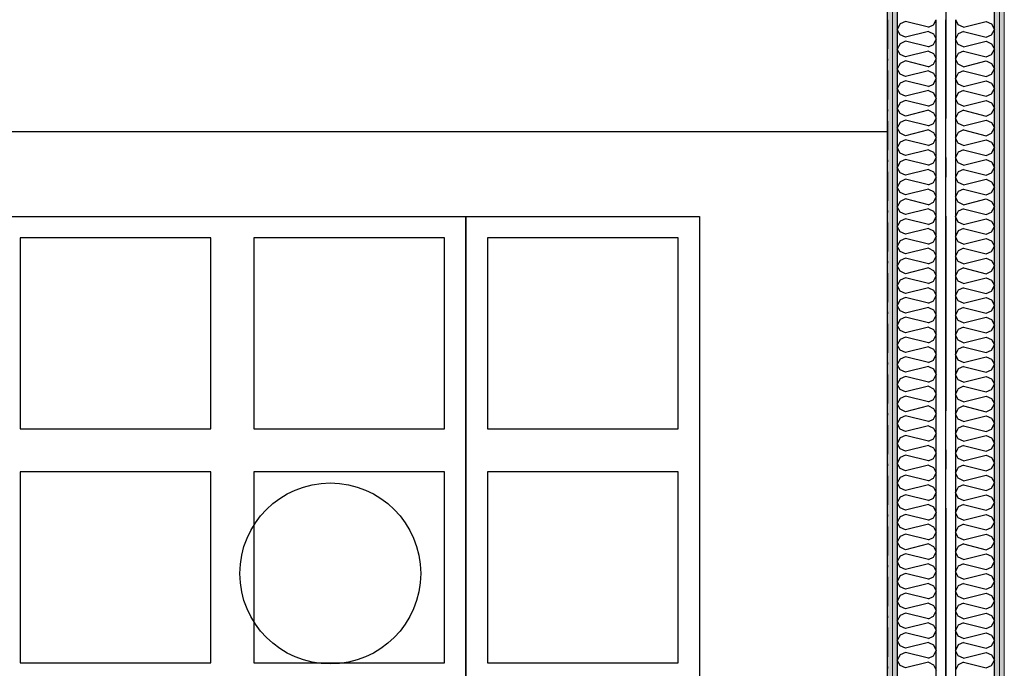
# Model space of a CAD drawing. Header units: millimetres. Extents: x -173281 to 144469, y -85977 to 83288.
# Tile 72 of 88: x -71052 to -68523, y -37176 to -35512. Entities that reach past the tile are written whole.
import ezdxf
from ezdxf.enums import TextEntityAlignment as Align

# ---------------------------------------------------------------- set-up
doc = ezdxf.new("R2010")
doc.units = ezdxf.units.MM
doc.header["$LTSCALE"] = 0.5
doc.header["$MEASUREMENT"] = 0
for name, pattern in [('Akselinje', [1500, 1000, -200, 100, -200]), ('Over snittplan', [260, 150, -50, 10, -50]), ('PLINE', [0])]:
    doc.linetypes.add(name, pattern=pattern)
doc.layers.add('236- Innvendig kledning og overflate(Nye konstruksjoner)', color=7, linetype='Continuous', lineweight=0)
for name, color, linetype in [('24-- Innervegger (Skravur)(Nye konstruksjoner)', 7, 'Continuous'), ('24-- Innervegger(Nye konstruksjoner)', 7, 'Continuous'), ('253- Oppforet gulv_ påstøp(Nye konstruksjoner)', 7, 'Continuous'), ('255- Gulvoverflate(Nye konstruksjoner)', 7, 'Continuous'), ('256- Faste himlinger og overflatebehandling(Nye konstruksjoner)', 7, 'Continuous'), ('68-- Inventar (løst)(Nye konstruksjoner)', 7, 'Continuous'), ('82-- Modullinjer', 7, 'Continuous'), ('862- M___Nettoareal(Nye konstruksjoner)', 7, 'Continuous'), ('862- M___Nettoareal(Polylinje)(Nye konstruksjoner)', 7, 'Continuous'), ('862- M___Nettoareal(Tekst)(Nye konstruksjoner)', 7, 'Continuous')]:
    doc.layers.add(name, color=color, linetype=linetype)
doc.styles.add('GENERATED_STYLE_1', font='arial.ttf')
doc.styles.add('GENERATED_STYLE_2', font='arial.ttf')
doc.linetypes.add('Lydfuge betonggolv', pattern='A,0,[5,A-2607.111 Plan 1. etasje1.Shx,S=3.968254,R=0,X=0,Y=-3.46945e-18],-600,0', length=600)
pattern_1 = [(270, (0, 0), (86.60254, 0), [0, -50]), (270, (43.3, -25), (86.60254, 0), [0, -50])]
pattern_2 = [(90, (0, 0), (-86.60254, 0), [0, -50]), (90, (-43.3, 25), (-86.60254, 0), [0, -50])]

# ---------------------------------------------------------------- blocks, each defined once
blk = doc.blocks.new('Musikkrom_A-135_1', base_point=(-73219, -33558.4))
at = {"layer": '862- M___Nettoareal(Polylinje)(Nye konstruksjoner)', "flags": 128}
blk.add_lwpolyline([(-77605.7, -31721.9), (-77588.2, -31721.9), (-77578.2, -31731.9), (-77578.2, -31901.9), (-77588.2, -31911.9), (-77605.7, -31911.9), (-77605.7, -35321.9), (-77588.2, -35321.9), (-77578.2, -35331.9), (-77578.2, -35501.9), (-77588.2, -35511.9), (-77605.7, -35511.9), (-77605.7, -38799.4), (-76398.2, -38799.4), (-68823.2, -38799.4), (-68823.2, -28446.9), (-77605.7, -28446.9)], close=True, dxfattribs=at)
at = {"layer": '862- M___Nettoareal(Tekst)(Nye konstruksjoner)', "style": 'GENERATED_STYLE_1'}
for tag, height, p in [('DUMMY_862', 150, (-73336.8, -33061.2)), ('ROOM_NAME', 150, (-73336.8, -34089.8)), ('DUMMY_861', 100, (-73494, -33689.6)), ('ROOM_NUMBER', 100, (-73494, -34078.4)), ('DUMMY_863', 100, (-73101.1, -34055.6))]:
    blk.add_attdef(tag, text='', height=height, rotation=90, dxfattribs=at).set_placement(p, align=Align.TOP_LEFT)
blk = doc.blocks.new('*X243')
at = {"layer": '24-- Innervegger (Skravur)(Nye konstruksjoner)', "linetype": 'PLINE'}
for p, q in [((-68790.5, -35522.8), (-68798.2, -35536.7)), ((-68776.9, -35516.7), (-68790.5, -35522.8)), ((-68718.2, -35531.3), (-68776.9, -35516.7)), ((-68718.2, -35531.3), (-68704.7, -35525.2)), ((-68704.7, -35525.2), (-68698.4, -35511.9)), ((-68790.5, -35550.5), (-68798.2, -35536.7)), ((-68776.9, -35556.6), (-68790.5, -35550.5)), ((-68718.2, -35542), (-68776.9, -35556.6)), ((-68718.2, -35542), (-68704.7, -35548.1)), ((-68704.7, -35548.1), (-68698.2, -35561.9)), ((-68790.5, -35573.4), (-68798.2, -35587.2)), ((-68776.9, -35567.3), (-68790.5, -35573.4)), ((-68718.2, -35581.9), (-68776.9, -35567.3)), ((-68718.2, -35581.9), (-68704.7, -35575.8)), ((-68704.7, -35575.8), (-68698.2, -35561.9)), ((-68790.5, -35601.1), (-68798.2, -35587.2)), ((-68776.9, -35607.2), (-68790.5, -35601.1)), ((-68718.2, -35592.6), (-68776.9, -35607.2)), ((-68718.2, -35592.6), (-68704.7, -35598.7)), ((-68704.7, -35598.7), (-68698.2, -35612.5)), ((-68790.5, -35624), (-68798.2, -35637.8)), ((-68776.9, -35617.8), (-68790.5, -35624)), ((-68718.2, -35632.5), (-68776.9, -35617.8)), ((-68718.2, -35632.5), (-68704.7, -35626.3)), ((-68704.7, -35626.3), (-68698.2, -35612.5)), ((-68790.5, -35651.6), (-68798.2, -35637.8)), ((-68776.9, -35657.8), (-68790.5, -35651.6)), ((-68718.2, -35643.1), (-68776.9, -35657.8)), ((-68718.2, -35643.1), (-68704.7, -35649.3)), ((-68704.7, -35649.3), (-68698.2, -35663.1)), ((-68790.5, -35674.6), (-68798.2, -35688.4)), ((-68776.9, -35668.4), (-68790.5, -35674.6)), ((-68718.2, -35683.1), (-68776.9, -35668.4)), ((-68718.2, -35683.1), (-68704.7, -35676.9)), ((-68704.7, -35676.9), (-68698.2, -35663.1)), ((-68790.5, -35702.2), (-68798.2, -35688.4)), ((-68776.9, -35708.4), (-68790.5, -35702.2)), ((-68718.2, -35693.7), (-68776.9, -35708.4)), ((-68718.2, -35693.7), (-68704.7, -35699.9)), ((-68704.7, -35699.9), (-68698.2, -35713.7)), ((-68790.5, -35725.2), (-68798.2, -35739)), ((-68776.9, -35719), (-68790.5, -35725.2)), ((-68718.2, -35733.7), (-68776.9, -35719)), ((-68718.2, -35733.7), (-68704.7, -35727.5)), ((-68704.7, -35727.5), (-68698.2, -35713.7)), ((-68790.5, -35752.8), (-68798.2, -35739)), ((-68776.9, -35759), (-68790.5, -35752.8)), ((-68718.2, -35744.3), (-68776.9, -35759)), ((-68718.2, -35744.3), (-68704.7, -35750.5)), ((-68704.7, -35750.5), (-68698.2, -35764.3)), ((-68790.5, -35775.8), (-68798.2, -35789.6)), ((-68776.9, -35769.6), (-68790.5, -35775.8)), ((-68718.2, -35784.3), (-68776.9, -35769.6)), ((-68718.2, -35784.3), (-68704.7, -35778.1)), ((-68704.7, -35778.1), (-68698.2, -35764.3)), ((-68790.5, -35803.4), (-68798.2, -35789.6)), ((-68776.9, -35809.6), (-68790.5, -35803.4)), ((-68718.2, -35794.9), (-68776.9, -35809.6)), ((-68718.2, -35794.9), (-68704.7, -35801.1)), ((-68704.7, -35801.1), (-68698.2, -35814.9)), ((-68790.5, -35826.4), (-68798.2, -35840.2)), ((-68776.9, -35820.2), (-68790.5, -35826.4)), ((-68718.2, -35834.9), (-68776.9, -35820.2)), ((-68718.2, -35834.9), (-68704.7, -35828.7)), ((-68704.7, -35828.7), (-68698.2, -35814.9)), ((-68790.5, -35854), (-68798.2, -35840.2)), ((-68776.9, -35860.1), (-68790.5, -35854)), ((-68718.2, -35845.5), (-68776.9, -35860.1)), ((-68718.2, -35845.5), (-68704.7, -35851.6)), ((-68704.7, -35851.6), (-68698.2, -35865.5)), ((-68790.5, -35876.9), (-68798.2, -35890.8)), ((-68776.9, -35870.8), (-68790.5, -35876.9)), ((-68718.2, -35885.4), (-68776.9, -35870.8)), ((-68718.2, -35885.4), (-68704.7, -35879.3)), ((-68704.7, -35879.3), (-68698.2, -35865.5)), ((-68790.5, -35904.6), (-68798.2, -35890.8)), ((-68776.9, -35910.7), (-68790.5, -35904.6)), ((-68718.2, -35896.1), (-68776.9, -35910.7)), ((-68718.2, -35896.1), (-68704.7, -35902.2)), ((-68704.7, -35902.2), (-68698.2, -35916)), ((-68790.5, -35927.5), (-68798.2, -35941.3)), ((-68776.9, -35921.4), (-68790.5, -35927.5)), ((-68718.2, -35936), (-68776.9, -35921.4)), ((-68718.2, -35936), (-68704.7, -35929.9)), ((-68704.7, -35929.9), (-68698.2, -35916)), ((-68790.5, -35955.2), (-68798.2, -35941.3)), ((-68776.9, -35961.3), (-68790.5, -35955.2)), ((-68718.2, -35946.7), (-68776.9, -35961.3)), ((-68718.2, -35946.7), (-68704.7, -35952.8)), ((-68704.7, -35952.8), (-68698.2, -35966.6)), ((-68790.5, -35978.1), (-68798.2, -35991.9)), ((-68776.9, -35971.9), (-68790.5, -35978.1)), ((-68718.2, -35986.6), (-68776.9, -35971.9)), ((-68718.2, -35986.6), (-68704.7, -35980.4)), ((-68704.7, -35980.4), (-68698.2, -35966.6)), ((-68790.5, -36005.7), (-68798.2, -35991.9)), ((-68776.9, -36011.9), (-68790.5, -36005.7)), ((-68718.2, -35997.2), (-68776.9, -36011.9)), ((-68718.2, -35997.2), (-68704.7, -36003.4)), ((-68704.7, -36003.4), (-68698.2, -36017.2)), ((-68790.5, -36028.7), (-68798.2, -36042.5)), ((-68776.9, -36022.5), (-68790.5, -36028.7)), ((-68718.2, -36037.2), (-68776.9, -36022.5)), ((-68718.2, -36037.2), (-68704.7, -36031)), ((-68704.7, -36031), (-68698.2, -36017.2)), ((-68790.5, -36056.3), (-68798.2, -36042.5)), ((-68776.9, -36062.5), (-68790.5, -36056.3)), ((-68718.2, -36047.8), (-68776.9, -36062.5)), ((-68718.2, -36047.8), (-68704.7, -36054)), ((-68704.7, -36054), (-68698.2, -36067.8)), ((-68790.5, -36079.3), (-68798.2, -36093.1)), ((-68776.9, -36073.1), (-68790.5, -36079.3)), ((-68718.2, -36087.8), (-68776.9, -36073.1)), ((-68718.2, -36087.8), (-68704.7, -36081.6)), ((-68704.7, -36081.6), (-68698.2, -36067.8)), ((-68790.5, -36106.9), (-68798.2, -36093.1)), ((-68776.9, -36113.1), (-68790.5, -36106.9)), ((-68718.2, -36098.4), (-68776.9, -36113.1)), ((-68718.2, -36098.4), (-68704.7, -36104.6)), ((-68704.7, -36104.6), (-68698.2, -36118.4)), ((-68790.5, -36129.9), (-68798.2, -36143.7)), ((-68776.9, -36123.7), (-68790.5, -36129.9)), ((-68718.2, -36138.4), (-68776.9, -36123.7)), ((-68718.2, -36138.4), (-68704.7, -36132.2)), ((-68704.7, -36132.2), (-68698.2, -36118.4)), ((-68790.5, -36157.5), (-68798.2, -36143.7)), ((-68776.9, -36163.7), (-68790.5, -36157.5)), ((-68718.2, -36149), (-68776.9, -36163.7)), ((-68718.2, -36149), (-68704.7, -36155.2)), ((-68704.7, -36155.2), (-68698.2, -36169)), ((-68790.5, -36180.5), (-68798.2, -36194.3)), ((-68776.9, -36174.3), (-68790.5, -36180.5)), ((-68718.2, -36189), (-68776.9, -36174.3)), ((-68718.2, -36189), (-68704.7, -36182.8)), ((-68704.7, -36182.8), (-68698.2, -36169)), ((-68790.5, -36208.1), (-68798.2, -36194.3)), ((-68776.9, -36214.3), (-68790.5, -36208.1)), ((-68718.2, -36199.6), (-68776.9, -36214.3)), ((-68718.2, -36199.6), (-68704.7, -36205.8)), ((-68704.7, -36205.8), (-68698.2, -36219.6)), ((-68790.5, -36231), (-68798.2, -36244.9)), ((-68776.9, -36224.9), (-68790.5, -36231)), ((-68718.2, -36239.5), (-68776.9, -36224.9)), ((-68718.2, -36239.5), (-68704.7, -36233.4)), ((-68704.7, -36233.4), (-68698.2, -36219.6)), ((-68790.5, -36258.7), (-68798.2, -36244.9)), ((-68776.9, -36264.8), (-68790.5, -36258.7)), ((-68718.2, -36250.2), (-68776.9, -36264.8)), ((-68718.2, -36250.2), (-68704.7, -36256.3)), ((-68704.7, -36256.3), (-68698.2, -36270.2)), ((-68790.5, -36281.6), (-68798.2, -36295.4)), ((-68776.9, -36275.5), (-68790.5, -36281.6)), ((-68718.2, -36290.1), (-68776.9, -36275.5)), ((-68718.2, -36290.1), (-68704.7, -36284)), ((-68704.7, -36284), (-68698.2, -36270.2)), ((-68790.5, -36309.3), (-68798.2, -36295.4)), ((-68776.9, -36315.4), (-68790.5, -36309.3)), ((-68718.2, -36300.8), (-68776.9, -36315.4)), ((-68718.2, -36300.8), (-68704.7, -36306.9)), ((-68704.7, -36306.9), (-68698.2, -36320.7)), ((-68790.5, -36332.2), (-68798.2, -36346)), ((-68776.9, -36326.1), (-68790.5, -36332.2)), ((-68718.2, -36340.7), (-68776.9, -36326.1)), ((-68718.2, -36340.7), (-68704.7, -36334.6)), ((-68704.7, -36334.6), (-68698.2, -36320.7)), ((-68790.5, -36359.8), (-68798.2, -36346)), ((-68776.9, -36366), (-68790.5, -36359.8)), ((-68718.2, -36351.3), (-68776.9, -36366)), ((-68718.2, -36351.3), (-68704.7, -36357.5)), ((-68704.7, -36357.5), (-68698.2, -36371.3)), ((-68790.5, -36382.8), (-68798.2, -36396.6)), ((-68776.9, -36376.6), (-68790.5, -36382.8)), ((-68718.2, -36391.3), (-68776.9, -36376.6)), ((-68718.2, -36391.3), (-68704.7, -36385.1)), ((-68704.7, -36385.1), (-68698.2, -36371.3)), ((-68790.5, -36410.4), (-68798.2, -36396.6)), ((-68776.9, -36416.6), (-68790.5, -36410.4)), ((-68718.2, -36401.9), (-68776.9, -36416.6)), ((-68718.2, -36401.9), (-68704.7, -36408.1)), ((-68704.7, -36408.1), (-68698.2, -36421.9)), ((-68790.5, -36433.4), (-68798.2, -36447.2)), ((-68776.9, -36427.2), (-68790.5, -36433.4)), ((-68718.2, -36441.9), (-68776.9, -36427.2)), ((-68718.2, -36441.9), (-68704.7, -36435.7)), ((-68704.7, -36435.7), (-68698.2, -36421.9)), ((-68790.5, -36461), (-68798.2, -36447.2)), ((-68776.9, -36467.2), (-68790.5, -36461)), ((-68718.2, -36452.5), (-68776.9, -36467.2)), ((-68718.2, -36452.5), (-68704.7, -36458.7)), ((-68704.7, -36458.7), (-68698.2, -36472.5)), ((-68790.5, -36484), (-68798.2, -36497.8)), ((-68776.9, -36477.8), (-68790.5, -36484)), ((-68718.2, -36492.5), (-68776.9, -36477.8)), ((-68718.2, -36492.5), (-68704.7, -36486.3)), ((-68704.7, -36486.3), (-68698.2, -36472.5)), ((-68790.5, -36511.6), (-68798.2, -36497.8)), ((-68776.9, -36517.8), (-68790.5, -36511.6)), ((-68718.2, -36503.1), (-68776.9, -36517.8)), ((-68718.2, -36503.1), (-68704.7, -36509.3)), ((-68704.7, -36509.3), (-68698.2, -36523.1)), ((-68790.5, -36534.6), (-68798.2, -36548.4)), ((-68776.9, -36528.4), (-68790.5, -36534.6)), ((-68718.2, -36543.1), (-68776.9, -36528.4)), ((-68718.2, -36543.1), (-68704.7, -36536.9)), ((-68704.7, -36536.9), (-68698.2, -36523.1)), ((-68790.5, -36562.2), (-68798.2, -36548.4)), ((-68776.9, -36568.4), (-68790.5, -36562.2)), ((-68718.2, -36553.7), (-68776.9, -36568.4)), ((-68718.2, -36553.7), (-68704.7, -36559.9)), ((-68704.7, -36559.9), (-68698.2, -36573.7)), ((-68790.5, -36585.1), (-68798.2, -36599)), ((-68776.9, -36579), (-68790.5, -36585.1)), ((-68718.2, -36593.6), (-68776.9, -36579)), ((-68718.2, -36593.6), (-68704.7, -36587.5)), ((-68704.7, -36587.5), (-68698.2, -36573.7)), ((-68790.5, -36612.8), (-68798.2, -36599)), ((-68776.9, -36618.9), (-68790.5, -36612.8)), ((-68718.2, -36604.3), (-68776.9, -36618.9)), ((-68718.2, -36604.3), (-68704.7, -36610.4)), ((-68704.7, -36610.4), (-68698.2, -36624.3)), ((-68790.5, -36635.7), (-68798.2, -36649.5)), ((-68776.9, -36629.6), (-68790.5, -36635.7)), ((-68718.2, -36644.2), (-68776.9, -36629.6)), ((-68718.2, -36644.2), (-68704.7, -36638.1)), ((-68704.7, -36638.1), (-68698.2, -36624.3)), ((-68790.5, -36663.4), (-68798.2, -36649.5)), ((-68776.9, -36669.5), (-68790.5, -36663.4)), ((-68718.2, -36654.9), (-68776.9, -36669.5)), ((-68718.2, -36654.9), (-68704.7, -36661)), ((-68704.7, -36661), (-68698.2, -36674.8)), ((-68790.5, -36686.3), (-68798.2, -36700.1)), ((-68776.9, -36680.2), (-68790.5, -36686.3)), ((-68718.2, -36694.8), (-68776.9, -36680.2)), ((-68718.2, -36694.8), (-68704.7, -36688.7)), ((-68704.7, -36688.7), (-68698.2, -36674.8)), ((-68790.5, -36713.9), (-68798.2, -36700.1)), ((-68776.9, -36720.1), (-68790.5, -36713.9)), ((-68718.2, -36705.4), (-68776.9, -36720.1)), ((-68718.2, -36705.4), (-68704.7, -36711.6)), ((-68704.7, -36711.6), (-68698.2, -36725.4)), ((-68790.5, -36736.9), (-68798.2, -36750.7)), ((-68776.9, -36730.7), (-68790.5, -36736.9)), ((-68718.2, -36745.4), (-68776.9, -36730.7)), ((-68718.2, -36745.4), (-68704.7, -36739.2)), ((-68704.7, -36739.2), (-68698.2, -36725.4)), ((-68790.5, -36764.5), (-68798.2, -36750.7)), ((-68776.9, -36770.7), (-68790.5, -36764.5)), ((-68718.2, -36756), (-68776.9, -36770.7)), ((-68718.2, -36756), (-68704.7, -36762.2)), ((-68704.7, -36762.2), (-68698.2, -36776)), ((-68790.5, -36787.5), (-68798.2, -36801.3)), ((-68776.9, -36781.3), (-68790.5, -36787.5)), ((-68718.2, -36796), (-68776.9, -36781.3)), ((-68718.2, -36796), (-68704.7, -36789.8)), ((-68704.7, -36789.8), (-68698.2, -36776)), ((-68790.5, -36815.1), (-68798.2, -36801.3)), ((-68776.9, -36821.3), (-68790.5, -36815.1)), ((-68718.2, -36806.6), (-68776.9, -36821.3)), ((-68718.2, -36806.6), (-68704.7, -36812.8)), ((-68704.7, -36812.8), (-68698.2, -36826.6)), ((-68790.5, -36838.1), (-68798.2, -36851.9)), ((-68776.9, -36831.9), (-68790.5, -36838.1)), ((-68718.2, -36846.6), (-68776.9, -36831.9)), ((-68718.2, -36846.6), (-68704.7, -36840.4)), ((-68704.7, -36840.4), (-68698.2, -36826.6)), ((-68790.5, -36865.7), (-68798.2, -36851.9)), ((-68776.9, -36871.9), (-68790.5, -36865.7)), ((-68718.2, -36857.2), (-68776.9, -36871.9)), ((-68718.2, -36857.2), (-68704.7, -36863.4)), ((-68704.7, -36863.4), (-68698.2, -36877.2)), ((-68790.5, -36888.7), (-68798.2, -36902.5)), ((-68776.9, -36882.5), (-68790.5, -36888.7)), ((-68718.2, -36897.2), (-68776.9, -36882.5)), ((-68718.2, -36897.2), (-68704.7, -36891)), ((-68704.7, -36891), (-68698.2, -36877.2)), ((-68790.5, -36916.3), (-68798.2, -36902.5)), ((-68776.9, -36922.5), (-68790.5, -36916.3)), ((-68718.2, -36907.8), (-68776.9, -36922.5)), ((-68718.2, -36907.8), (-68704.7, -36914)), ((-68704.7, -36914), (-68698.2, -36927.8)), ((-68790.5, -36939.2), (-68798.2, -36953.1)), ((-68776.9, -36933.1), (-68790.5, -36939.2)), ((-68718.2, -36947.7), (-68776.9, -36933.1)), ((-68718.2, -36947.7), (-68704.7, -36941.6)), ((-68704.7, -36941.6), (-68698.2, -36927.8)), ((-68790.5, -36966.9), (-68798.2, -36953.1)), ((-68776.9, -36973), (-68790.5, -36966.9)), ((-68718.2, -36958.4), (-68776.9, -36973)), ((-68718.2, -36958.4), (-68704.7, -36964.5)), ((-68704.7, -36964.5), (-68698.2, -36978.4)), ((-68790.5, -36989.8), (-68798.2, -37003.6)), ((-68776.9, -36983.7), (-68790.5, -36989.8)), ((-68718.2, -36998.3), (-68776.9, -36983.7)), ((-68718.2, -36998.3), (-68704.7, -36992.2)), ((-68704.7, -36992.2), (-68698.2, -36978.4)), ((-68790.5, -37017.5), (-68798.2, -37003.6)), ((-68776.9, -37023.6), (-68790.5, -37017.5)), ((-68718.2, -37009), (-68776.9, -37023.6)), ((-68718.2, -37009), (-68704.7, -37015.1)), ((-68704.7, -37015.1), (-68698.2, -37028.9)), ((-68790.5, -37040.4), (-68798.2, -37054.2)), ((-68776.9, -37034.3), (-68790.5, -37040.4)), ((-68718.2, -37048.9), (-68776.9, -37034.3)), ((-68718.2, -37048.9), (-68704.7, -37042.8)), ((-68704.7, -37042.8), (-68698.2, -37028.9)), ((-68790.5, -37068), (-68798.2, -37054.2)), ((-68776.9, -37074.2), (-68790.5, -37068)), ((-68718.2, -37059.5), (-68776.9, -37074.2)), ((-68718.2, -37059.5), (-68704.7, -37065.7)), ((-68704.7, -37065.7), (-68698.2, -37079.5)), ((-68790.5, -37091), (-68798.2, -37104.8)), ((-68776.9, -37084.8), (-68790.5, -37091)), ((-68718.2, -37099.5), (-68776.9, -37084.8)), ((-68718.2, -37099.5), (-68704.7, -37093.3)), ((-68704.7, -37093.3), (-68698.2, -37079.5)), ((-68790.5, -37118.6), (-68798.2, -37104.8)), ((-68776.9, -37124.8), (-68790.5, -37118.6)), ((-68718.2, -37110.1), (-68776.9, -37124.8)), ((-68718.2, -37110.1), (-68704.7, -37116.3)), ((-68704.7, -37116.3), (-68698.2, -37130.1)), ((-68790.5, -37141.6), (-68798.2, -37155.4)), ((-68776.9, -37135.4), (-68790.5, -37141.6)), ((-68718.2, -37150.1), (-68776.9, -37135.4)), ((-68718.2, -37150.1), (-68704.7, -37143.9)), ((-68704.7, -37143.9), (-68698.2, -37130.1)), ((-68790.5, -37169.2), (-68798.2, -37155.4)), ((-68776.9, -37175.4), (-68790.5, -37169.2)), ((-68718.2, -37160.7), (-68776.9, -37175.4)), ((-68718.2, -37160.7), (-68704.7, -37166.9)), ((-68704.7, -37166.9), (-68698.2, -37180.7))]:
    blk.add_line(p, q, dxfattribs=at)
blk = doc.blocks.new('*X932')
at = {"layer": '24-- Innervegger (Skravur)(Nye konstruksjoner)', "linetype": 'PLINE'}
for p, q in [((-68641.6, -35525.2), (-68647.9, -35511.9)), ((-68628.1, -35531.3), (-68641.6, -35525.2)), ((-68628.1, -35531.3), (-68569.4, -35516.7)), ((-68569.4, -35516.7), (-68555.9, -35522.8)), ((-68555.9, -35522.8), (-68548.2, -35536.7)), ((-68641.6, -35548.1), (-68648.2, -35561.9)), ((-68628.1, -35542), (-68641.6, -35548.1)), ((-68628.1, -35542), (-68569.4, -35556.6)), ((-68569.4, -35556.6), (-68555.9, -35550.5)), ((-68555.9, -35550.5), (-68548.2, -35536.7)), ((-68641.6, -35575.8), (-68648.2, -35561.9)), ((-68628.1, -35581.9), (-68641.6, -35575.8)), ((-68628.1, -35581.9), (-68569.4, -35567.3)), ((-68569.4, -35567.3), (-68555.9, -35573.4)), ((-68555.9, -35573.4), (-68548.2, -35587.2)), ((-68641.6, -35598.7), (-68648.2, -35612.5)), ((-68628.1, -35592.6), (-68641.6, -35598.7)), ((-68628.1, -35592.6), (-68569.4, -35607.2)), ((-68569.4, -35607.2), (-68555.9, -35601.1)), ((-68555.9, -35601.1), (-68548.2, -35587.2)), ((-68641.6, -35626.3), (-68648.2, -35612.5)), ((-68628.1, -35632.5), (-68641.6, -35626.3)), ((-68628.1, -35632.5), (-68569.4, -35617.8)), ((-68569.4, -35617.8), (-68555.9, -35624)), ((-68555.9, -35624), (-68548.2, -35637.8)), ((-68641.6, -35649.3), (-68648.2, -35663.1)), ((-68628.1, -35643.1), (-68641.6, -35649.3)), ((-68628.1, -35643.1), (-68569.4, -35657.8)), ((-68569.4, -35657.8), (-68555.9, -35651.6)), ((-68555.9, -35651.6), (-68548.2, -35637.8)), ((-68641.6, -35676.9), (-68648.2, -35663.1)), ((-68628.1, -35683.1), (-68641.6, -35676.9)), ((-68628.1, -35683.1), (-68569.4, -35668.4)), ((-68569.4, -35668.4), (-68555.9, -35674.6)), ((-68555.9, -35674.6), (-68548.2, -35688.4)), ((-68641.6, -35699.9), (-68648.2, -35713.7)), ((-68628.1, -35693.7), (-68641.6, -35699.9)), ((-68628.1, -35693.7), (-68569.4, -35708.4)), ((-68569.4, -35708.4), (-68555.9, -35702.2)), ((-68555.9, -35702.2), (-68548.2, -35688.4)), ((-68641.6, -35727.5), (-68648.2, -35713.7)), ((-68628.1, -35733.7), (-68641.6, -35727.5)), ((-68628.1, -35733.7), (-68569.4, -35719)), ((-68569.4, -35719), (-68555.9, -35725.2)), ((-68555.9, -35725.2), (-68548.2, -35739)), ((-68641.6, -35750.5), (-68648.2, -35764.3)), ((-68628.1, -35744.3), (-68641.6, -35750.5)), ((-68628.1, -35744.3), (-68569.4, -35759)), ((-68569.4, -35759), (-68555.9, -35752.8)), ((-68555.9, -35752.8), (-68548.2, -35739)), ((-68641.6, -35778.1), (-68648.2, -35764.3)), ((-68628.1, -35784.3), (-68641.6, -35778.1)), ((-68628.1, -35784.3), (-68569.4, -35769.6)), ((-68569.4, -35769.6), (-68555.9, -35775.8)), ((-68555.9, -35775.8), (-68548.2, -35789.6)), ((-68641.6, -35801.1), (-68648.2, -35814.9)), ((-68628.1, -35794.9), (-68641.6, -35801.1)), ((-68628.1, -35794.9), (-68569.4, -35809.6)), ((-68569.4, -35809.6), (-68555.9, -35803.4)), ((-68555.9, -35803.4), (-68548.2, -35789.6)), ((-68641.6, -35828.7), (-68648.2, -35814.9)), ((-68628.1, -35834.9), (-68641.6, -35828.7)), ((-68628.1, -35834.9), (-68569.4, -35820.2)), ((-68569.4, -35820.2), (-68555.9, -35826.4)), ((-68555.9, -35826.4), (-68548.2, -35840.2)), ((-68641.6, -35851.6), (-68648.2, -35865.5)), ((-68628.1, -35845.5), (-68641.6, -35851.6)), ((-68628.1, -35845.5), (-68569.4, -35860.1)), ((-68569.4, -35860.1), (-68555.9, -35854)), ((-68555.9, -35854), (-68548.2, -35840.2)), ((-68641.6, -35879.3), (-68648.2, -35865.5)), ((-68628.1, -35885.4), (-68641.6, -35879.3)), ((-68628.1, -35885.4), (-68569.4, -35870.8)), ((-68569.4, -35870.8), (-68555.9, -35876.9)), ((-68555.9, -35876.9), (-68548.2, -35890.8)), ((-68641.6, -35902.2), (-68648.2, -35916)), ((-68628.1, -35896.1), (-68641.6, -35902.2)), ((-68628.1, -35896.1), (-68569.4, -35910.7)), ((-68569.4, -35910.7), (-68555.9, -35904.6)), ((-68555.9, -35904.6), (-68548.2, -35890.8)), ((-68641.6, -35929.9), (-68648.2, -35916)), ((-68628.1, -35936), (-68641.6, -35929.9)), ((-68628.1, -35936), (-68569.4, -35921.4)), ((-68569.4, -35921.4), (-68555.9, -35927.5)), ((-68555.9, -35927.5), (-68548.2, -35941.3)), ((-68641.6, -35952.8), (-68648.2, -35966.6)), ((-68628.1, -35946.7), (-68641.6, -35952.8)), ((-68628.1, -35946.7), (-68569.4, -35961.3)), ((-68569.4, -35961.3), (-68555.9, -35955.2)), ((-68555.9, -35955.2), (-68548.2, -35941.3)), ((-68641.6, -35980.4), (-68648.2, -35966.6)), ((-68628.1, -35986.6), (-68641.6, -35980.4)), ((-68628.1, -35986.6), (-68569.4, -35971.9)), ((-68569.4, -35971.9), (-68555.9, -35978.1)), ((-68555.9, -35978.1), (-68548.2, -35991.9)), ((-68641.6, -36003.4), (-68648.2, -36017.2)), ((-68628.1, -35997.2), (-68641.6, -36003.4)), ((-68628.1, -35997.2), (-68569.4, -36011.9)), ((-68569.4, -36011.9), (-68555.9, -36005.7)), ((-68555.9, -36005.7), (-68548.2, -35991.9)), ((-68641.6, -36031), (-68648.2, -36017.2)), ((-68628.1, -36037.2), (-68641.6, -36031)), ((-68628.1, -36037.2), (-68569.4, -36022.5)), ((-68569.4, -36022.5), (-68555.9, -36028.7)), ((-68555.9, -36028.7), (-68548.2, -36042.5)), ((-68641.6, -36054), (-68648.2, -36067.8)), ((-68628.1, -36047.8), (-68641.6, -36054)), ((-68628.1, -36047.8), (-68569.4, -36062.5)), ((-68569.4, -36062.5), (-68555.9, -36056.3)), ((-68555.9, -36056.3), (-68548.2, -36042.5)), ((-68641.6, -36081.6), (-68648.2, -36067.8)), ((-68628.1, -36087.8), (-68641.6, -36081.6)), ((-68628.1, -36087.8), (-68569.4, -36073.1)), ((-68569.4, -36073.1), (-68555.9, -36079.3)), ((-68555.9, -36079.3), (-68548.2, -36093.1)), ((-68641.6, -36104.6), (-68648.2, -36118.4)), ((-68628.1, -36098.4), (-68641.6, -36104.6)), ((-68628.1, -36098.4), (-68569.4, -36113.1)), ((-68569.4, -36113.1), (-68555.9, -36106.9)), ((-68555.9, -36106.9), (-68548.2, -36093.1)), ((-68641.6, -36132.2), (-68648.2, -36118.4)), ((-68628.1, -36138.4), (-68641.6, -36132.2)), ((-68628.1, -36138.4), (-68569.4, -36123.7)), ((-68569.4, -36123.7), (-68555.9, -36129.9)), ((-68555.9, -36129.9), (-68548.2, -36143.7)), ((-68641.6, -36155.2), (-68648.2, -36169)), ((-68628.1, -36149), (-68641.6, -36155.2)), ((-68628.1, -36149), (-68569.4, -36163.7)), ((-68569.4, -36163.7), (-68555.9, -36157.5)), ((-68555.9, -36157.5), (-68548.2, -36143.7)), ((-68641.6, -36182.8), (-68648.2, -36169)), ((-68628.1, -36189), (-68641.6, -36182.8)), ((-68628.1, -36189), (-68569.4, -36174.3)), ((-68569.4, -36174.3), (-68555.9, -36180.5)), ((-68555.9, -36180.5), (-68548.2, -36194.3)), ((-68641.6, -36205.8), (-68648.2, -36219.6)), ((-68628.1, -36199.6), (-68641.6, -36205.8)), ((-68628.1, -36199.6), (-68569.4, -36214.3)), ((-68569.4, -36214.3), (-68555.9, -36208.1)), ((-68555.9, -36208.1), (-68548.2, -36194.3)), ((-68641.6, -36233.4), (-68648.2, -36219.6)), ((-68628.1, -36239.5), (-68641.6, -36233.4)), ((-68628.1, -36239.5), (-68569.4, -36224.9)), ((-68569.4, -36224.9), (-68555.9, -36231)), ((-68555.9, -36231), (-68548.2, -36244.9)), ((-68641.6, -36256.3), (-68648.2, -36270.2)), ((-68628.1, -36250.2), (-68641.6, -36256.3)), ((-68628.1, -36250.2), (-68569.4, -36264.8)), ((-68569.4, -36264.8), (-68555.9, -36258.7)), ((-68555.9, -36258.7), (-68548.2, -36244.9)), ((-68641.6, -36284), (-68648.2, -36270.2)), ((-68628.1, -36290.1), (-68641.6, -36284)), ((-68628.1, -36290.1), (-68569.4, -36275.5)), ((-68569.4, -36275.5), (-68555.9, -36281.6)), ((-68555.9, -36281.6), (-68548.2, -36295.4)), ((-68641.6, -36306.9), (-68648.2, -36320.7)), ((-68628.1, -36300.8), (-68641.6, -36306.9)), ((-68628.1, -36300.8), (-68569.4, -36315.4)), ((-68569.4, -36315.4), (-68555.9, -36309.3)), ((-68555.9, -36309.3), (-68548.2, -36295.4)), ((-68641.6, -36334.6), (-68648.2, -36320.7)), ((-68628.1, -36340.7), (-68641.6, -36334.6)), ((-68628.1, -36340.7), (-68569.4, -36326.1)), ((-68569.4, -36326.1), (-68555.9, -36332.2)), ((-68555.9, -36332.2), (-68548.2, -36346)), ((-68641.6, -36357.5), (-68648.2, -36371.3)), ((-68628.1, -36351.3), (-68641.6, -36357.5)), ((-68628.1, -36351.3), (-68569.4, -36366)), ((-68569.4, -36366), (-68555.9, -36359.8)), ((-68555.9, -36359.8), (-68548.2, -36346)), ((-68641.6, -36385.1), (-68648.2, -36371.3)), ((-68628.1, -36391.3), (-68641.6, -36385.1)), ((-68628.1, -36391.3), (-68569.4, -36376.6)), ((-68569.4, -36376.6), (-68555.9, -36382.8)), ((-68555.9, -36382.8), (-68548.2, -36396.6)), ((-68641.6, -36408.1), (-68648.2, -36421.9)), ((-68628.1, -36401.9), (-68641.6, -36408.1)), ((-68628.1, -36401.9), (-68569.4, -36416.6)), ((-68569.4, -36416.6), (-68555.9, -36410.4)), ((-68555.9, -36410.4), (-68548.2, -36396.6)), ((-68641.6, -36435.7), (-68648.2, -36421.9)), ((-68628.1, -36441.9), (-68641.6, -36435.7)), ((-68628.1, -36441.9), (-68569.4, -36427.2)), ((-68569.4, -36427.2), (-68555.9, -36433.4)), ((-68555.9, -36433.4), (-68548.2, -36447.2)), ((-68641.6, -36458.7), (-68648.2, -36472.5)), ((-68628.1, -36452.5), (-68641.6, -36458.7)), ((-68628.1, -36452.5), (-68569.4, -36467.2)), ((-68569.4, -36467.2), (-68555.9, -36461)), ((-68555.9, -36461), (-68548.2, -36447.2)), ((-68641.6, -36486.3), (-68648.2, -36472.5)), ((-68628.1, -36492.5), (-68641.6, -36486.3)), ((-68628.1, -36492.5), (-68569.4, -36477.8)), ((-68569.4, -36477.8), (-68555.9, -36484)), ((-68555.9, -36484), (-68548.2, -36497.8)), ((-68641.6, -36509.3), (-68648.2, -36523.1)), ((-68628.1, -36503.1), (-68641.6, -36509.3)), ((-68628.1, -36503.1), (-68569.4, -36517.8)), ((-68569.4, -36517.8), (-68555.9, -36511.6)), ((-68555.9, -36511.6), (-68548.2, -36497.8)), ((-68641.6, -36536.9), (-68648.2, -36523.1)), ((-68628.1, -36543.1), (-68641.6, -36536.9)), ((-68628.1, -36543.1), (-68569.4, -36528.4)), ((-68569.4, -36528.4), (-68555.9, -36534.6)), ((-68555.9, -36534.6), (-68548.2, -36548.4)), ((-68641.6, -36559.9), (-68648.2, -36573.7)), ((-68628.1, -36553.7), (-68641.6, -36559.9)), ((-68628.1, -36553.7), (-68569.4, -36568.4)), ((-68569.4, -36568.4), (-68555.9, -36562.2)), ((-68555.9, -36562.2), (-68548.2, -36548.4)), ((-68641.6, -36587.5), (-68648.2, -36573.7)), ((-68628.1, -36593.6), (-68641.6, -36587.5)), ((-68628.1, -36593.6), (-68569.4, -36579)), ((-68569.4, -36579), (-68555.9, -36585.1)), ((-68555.9, -36585.1), (-68548.2, -36599)), ((-68641.6, -36610.4), (-68648.2, -36624.3)), ((-68628.1, -36604.3), (-68641.6, -36610.4)), ((-68628.1, -36604.3), (-68569.4, -36618.9)), ((-68569.4, -36618.9), (-68555.9, -36612.8)), ((-68555.9, -36612.8), (-68548.2, -36599)), ((-68641.6, -36638.1), (-68648.2, -36624.3)), ((-68628.1, -36644.2), (-68641.6, -36638.1)), ((-68628.1, -36644.2), (-68569.4, -36629.6)), ((-68569.4, -36629.6), (-68555.9, -36635.7)), ((-68555.9, -36635.7), (-68548.2, -36649.5)), ((-68641.6, -36661), (-68648.2, -36674.8)), ((-68628.1, -36654.9), (-68641.6, -36661)), ((-68628.1, -36654.9), (-68569.4, -36669.5)), ((-68569.4, -36669.5), (-68555.9, -36663.4)), ((-68555.9, -36663.4), (-68548.2, -36649.5)), ((-68641.6, -36688.7), (-68648.2, -36674.8)), ((-68628.1, -36694.8), (-68641.6, -36688.7)), ((-68628.1, -36694.8), (-68569.4, -36680.2)), ((-68569.4, -36680.2), (-68555.9, -36686.3)), ((-68555.9, -36686.3), (-68548.2, -36700.1)), ((-68641.6, -36711.6), (-68648.2, -36725.4)), ((-68628.1, -36705.4), (-68641.6, -36711.6)), ((-68628.1, -36705.4), (-68569.4, -36720.1)), ((-68569.4, -36720.1), (-68555.9, -36713.9)), ((-68555.9, -36713.9), (-68548.2, -36700.1)), ((-68641.6, -36739.2), (-68648.2, -36725.4)), ((-68628.1, -36745.4), (-68641.6, -36739.2)), ((-68628.1, -36745.4), (-68569.4, -36730.7)), ((-68569.4, -36730.7), (-68555.9, -36736.9)), ((-68555.9, -36736.9), (-68548.2, -36750.7)), ((-68641.6, -36762.2), (-68648.2, -36776)), ((-68628.1, -36756), (-68641.6, -36762.2)), ((-68628.1, -36756), (-68569.4, -36770.7)), ((-68569.4, -36770.7), (-68555.9, -36764.5)), ((-68555.9, -36764.5), (-68548.2, -36750.7)), ((-68641.6, -36789.8), (-68648.2, -36776)), ((-68628.1, -36796), (-68641.6, -36789.8)), ((-68628.1, -36796), (-68569.4, -36781.3)), ((-68569.4, -36781.3), (-68555.9, -36787.5)), ((-68555.9, -36787.5), (-68548.2, -36801.3)), ((-68641.6, -36812.8), (-68648.2, -36826.6)), ((-68628.1, -36806.6), (-68641.6, -36812.8)), ((-68628.1, -36806.6), (-68569.4, -36821.3)), ((-68569.4, -36821.3), (-68555.9, -36815.1)), ((-68555.9, -36815.1), (-68548.2, -36801.3)), ((-68641.6, -36840.4), (-68648.2, -36826.6)), ((-68628.1, -36846.6), (-68641.6, -36840.4)), ((-68628.1, -36846.6), (-68569.4, -36831.9)), ((-68569.4, -36831.9), (-68555.9, -36838.1)), ((-68555.9, -36838.1), (-68548.2, -36851.9)), ((-68641.6, -36863.4), (-68648.2, -36877.2)), ((-68628.1, -36857.2), (-68641.6, -36863.4)), ((-68628.1, -36857.2), (-68569.4, -36871.9)), ((-68569.4, -36871.9), (-68555.9, -36865.7)), ((-68555.9, -36865.7), (-68548.2, -36851.9)), ((-68641.6, -36891), (-68648.2, -36877.2)), ((-68628.1, -36897.2), (-68641.6, -36891)), ((-68628.1, -36897.2), (-68569.4, -36882.5)), ((-68569.4, -36882.5), (-68555.9, -36888.7)), ((-68555.9, -36888.7), (-68548.2, -36902.5)), ((-68641.6, -36914), (-68648.2, -36927.8)), ((-68628.1, -36907.8), (-68641.6, -36914)), ((-68628.1, -36907.8), (-68569.4, -36922.5)), ((-68569.4, -36922.5), (-68555.9, -36916.3)), ((-68555.9, -36916.3), (-68548.2, -36902.5)), ((-68641.6, -36941.6), (-68648.2, -36927.8)), ((-68628.1, -36947.7), (-68641.6, -36941.6)), ((-68628.1, -36947.7), (-68569.4, -36933.1)), ((-68569.4, -36933.1), (-68555.9, -36939.2)), ((-68555.9, -36939.2), (-68548.2, -36953.1)), ((-68641.6, -36964.5), (-68648.2, -36978.4)), ((-68628.1, -36958.4), (-68641.6, -36964.5)), ((-68628.1, -36958.4), (-68569.4, -36973)), ((-68569.4, -36973), (-68555.9, -36966.9)), ((-68555.9, -36966.9), (-68548.2, -36953.1)), ((-68641.6, -36992.2), (-68648.2, -36978.4)), ((-68628.1, -36998.3), (-68641.6, -36992.2)), ((-68628.1, -36998.3), (-68569.4, -36983.7)), ((-68569.4, -36983.7), (-68555.9, -36989.8)), ((-68555.9, -36989.8), (-68548.2, -37003.6)), ((-68641.6, -37015.1), (-68648.2, -37028.9)), ((-68628.1, -37009), (-68641.6, -37015.1)), ((-68628.1, -37009), (-68569.4, -37023.6)), ((-68569.4, -37023.6), (-68555.9, -37017.5)), ((-68555.9, -37017.5), (-68548.2, -37003.6)), ((-68641.6, -37042.8), (-68648.2, -37028.9)), ((-68628.1, -37048.9), (-68641.6, -37042.8)), ((-68628.1, -37048.9), (-68569.4, -37034.3)), ((-68569.4, -37034.3), (-68555.9, -37040.4)), ((-68555.9, -37040.4), (-68548.2, -37054.2)), ((-68641.6, -37065.7), (-68648.2, -37079.5)), ((-68628.1, -37059.5), (-68641.6, -37065.7)), ((-68628.1, -37059.5), (-68569.4, -37074.2)), ((-68569.4, -37074.2), (-68555.9, -37068)), ((-68555.9, -37068), (-68548.2, -37054.2)), ((-68641.6, -37093.3), (-68648.2, -37079.5)), ((-68628.1, -37099.5), (-68641.6, -37093.3)), ((-68628.1, -37099.5), (-68569.4, -37084.8)), ((-68569.4, -37084.8), (-68555.9, -37091)), ((-68555.9, -37091), (-68548.2, -37104.8)), ((-68641.6, -37116.3), (-68648.2, -37130.1)), ((-68628.1, -37110.1), (-68641.6, -37116.3)), ((-68628.1, -37110.1), (-68569.4, -37124.8)), ((-68569.4, -37124.8), (-68555.9, -37118.6)), ((-68555.9, -37118.6), (-68548.2, -37104.8)), ((-68641.6, -37143.9), (-68648.2, -37130.1)), ((-68628.1, -37150.1), (-68641.6, -37143.9)), ((-68628.1, -37150.1), (-68569.4, -37135.4)), ((-68569.4, -37135.4), (-68555.9, -37141.6)), ((-68555.9, -37141.6), (-68548.2, -37155.4)), ((-68641.6, -37166.9), (-68648.2, -37180.7)), ((-68628.1, -37160.7), (-68641.6, -37166.9)), ((-68628.1, -37160.7), (-68569.4, -37175.4)), ((-68569.4, -37175.4), (-68555.9, -37169.2)), ((-68555.9, -37169.2), (-68548.2, -37155.4))]:
    blk.add_line(p, q, dxfattribs=at)
blk = doc.blocks.new('Standard grid marker[267]', base_point=(-68673.2, 26434.4))
at = {"layer": '82-- Modullinjer', "linetype": 'Akselinje'}
blk.add_line((-68673.2, 26234.4), (-68673.2, -50374.4), dxfattribs=at)
at = {"layer": '82-- Modullinjer', "style": 'GENERATED_STYLE_2'}
for tag, p in [('AC_MarkerText_1_0', (-68800.7, 26644.4)), ('AC_MarkerText_1_1', (-68800.7, -50864.4))]:
    blk.add_attdef(tag, text='', height=175, rotation=90, dxfattribs=at).set_placement(p, align=Align.TOP_CENTER)

msp = doc.modelspace()

# ---------------------------------------------------------------- hatches: boundary and pattern name
at = {"layer": '24-- Innervegger (Skravur)(Nye konstruksjoner)', "linetype": 'Continuous'}
h = msp.add_hatch(dxfattribs=at)
h.set_pattern_fill('Gips', color=256, style=0, pattern_type=2)
h.set_pattern_definition(pattern_1)
h.paths.add_polyline_path([(-68823.2, -38861.9), (-68810.7, -38861.9), (-68810.7, -33131.9), (-68823.2, -33131.9)])
h = msp.add_hatch(dxfattribs=at)
h.set_pattern_fill('Gips', color=256, style=0, pattern_type=2)
h.set_pattern_definition(pattern_1)
h.paths.add_polyline_path([(-68810.7, -38874.4), (-68798.2, -38874.4), (-68798.2, -33131.9), (-68810.7, -33131.9)])
h = msp.add_hatch(dxfattribs=at)
h.set_pattern_fill('Gips', color=256, style=0, pattern_type=2)
h.set_pattern_definition(pattern_2)
h.paths.add_polyline_path([(-68535.7, -33131.9), (-68548.2, -33131.9), (-68548.2, -39136.9), (-68535.7, -39136.9)])
h = msp.add_hatch(dxfattribs=at)
h.set_pattern_fill('Gips', color=256, style=0, pattern_type=2)
h.set_pattern_definition(pattern_2)
h.paths.add_polyline_path([(-68523.2, -33131.9), (-68535.7, -33131.9), (-68535.7, -39149.4), (-68523.2, -39149.4)])

# ---------------------------------------------------------------- linework, layer by layer
at = {"layer": '236- Innvendig kledning og overflate(Nye konstruksjoner)', "linetype": 'PLINE'}
for p, q in [((-68810.7, -33131.9), (-68810.7, -38874.4)), ((-68535.7, -39136.9), (-68535.7, -33131.9))]:
    msp.add_line(p, q, dxfattribs=at)
at = {"layer": '236- Innvendig kledning og overflate(Nye konstruksjoner)', "linetype": 'PLINE', "flags": 128}
for points in [[(-68823.2, -33131.9), (-68823.2, -38861.9)], [(-68523.2, -39149.4), (-68523.2, -33131.9)]]:
    msp.add_lwpolyline(points, dxfattribs=at)
at = {"layer": '24-- Innervegger(Nye konstruksjoner)', "linetype": 'PLINE'}
for p, q in [((-68798.2, -33131.9), (-68798.2, -38874.4)), ((-68548.2, -39036.9), (-68548.2, -33131.9))]:
    msp.add_line(p, q, dxfattribs=at)
at = {"layer": '24-- Innervegger(Nye konstruksjoner)', "linetype": 'PLINE', "flags": 128}
for points in [[(-68698.2, -38886.9), (-68698.2, -35511.9)], [(-68648.2, -35511.9), (-68648.2, -38921.9)]]:
    msp.add_lwpolyline(points, dxfattribs=at)
at = {"layer": '253- Oppforet gulv_ påstøp(Nye konstruksjoner)', "linetype": 'PLINE', "flags": 128}
msp.add_lwpolyline([(-68823.2, -38799.4), (-68823.2, -35799.4), (-73323.2, -35799.4), (-73323.2, -38799.4)], close=True, dxfattribs=at)
at = {"layer": '255- Gulvoverflate(Nye konstruksjoner)', "linetype": 'Lydfuge betonggolv'}
msp.add_line((-68673.2, -38921.9), (-68673.2, -35511.9), dxfattribs=at)
at = {"layer": '256- Faste himlinger og overflatebehandling(Nye konstruksjoner)', "linetype": 'Over snittplan', "flags": 128}
msp.add_lwpolyline([(-68823.2, -35511.9), (-68823.2, -38749.4)], dxfattribs=at)
at = {"layer": '256- Faste himlinger og overflatebehandling(Nye konstruksjoner)', "linetype": 'PLINE'}
for points in [[(-69905.9, -36016.9), (-69905.9, -38416.9), (-71105.9, -38416.9), (-71105.9, -36016.9)], [(-69305.9, -36016.9), (-69305.9, -38416.9), (-69905.9, -38416.9), (-69905.9, -36016.9)], [(-70560.9, -36071.9), (-71050.9, -36071.9), (-71050.9, -36561.9), (-70560.9, -36561.9)], [(-69960.9, -36071.9), (-70450.9, -36071.9), (-70450.9, -36561.9), (-69960.9, -36561.9)], [(-69360.9, -36071.9), (-69850.9, -36071.9), (-69850.9, -36561.9), (-69360.9, -36561.9)], [(-70560.9, -36671.9), (-71050.9, -36671.9), (-71050.9, -37161.9), (-70560.9, -37161.9)], [(-69960.9, -36671.9), (-70450.9, -36671.9), (-70450.9, -37161.9), (-69960.9, -37161.9)], [(-69360.9, -36671.9), (-69850.9, -36671.9), (-69850.9, -37161.9), (-69360.9, -37161.9)]]:
    msp.add_lwpolyline(points, close=True, dxfattribs=at)
at = {"layer": '68-- Inventar (løst)(Nye konstruksjoner)', "linetype": 'PLINE'}
msp.add_circle((-70254.3, -36932.9), 232.2, dxfattribs=at)

# ---------------------------------------------------------------- block references
at = {"layer": '24-- Innervegger(Nye konstruksjoner)'}
for name in ['*X243', '*X932']:
    msp.add_blockref(name, (0, 0), dxfattribs=at)
at = {"layer": '82-- Modullinjer', "linetype": 'PLINE'}
msp.add_blockref('Standard grid marker[267]', (-68673.2, 26434.4), dxfattribs=at)
at = {"layer": '862- M___Nettoareal(Nye konstruksjoner)', "linetype": 'Continuous'}
msp.add_blockref('Musikkrom_A-135_1', (-73219, -33558.4), dxfattribs=at)

doc.saveas('drawing.dxf')
